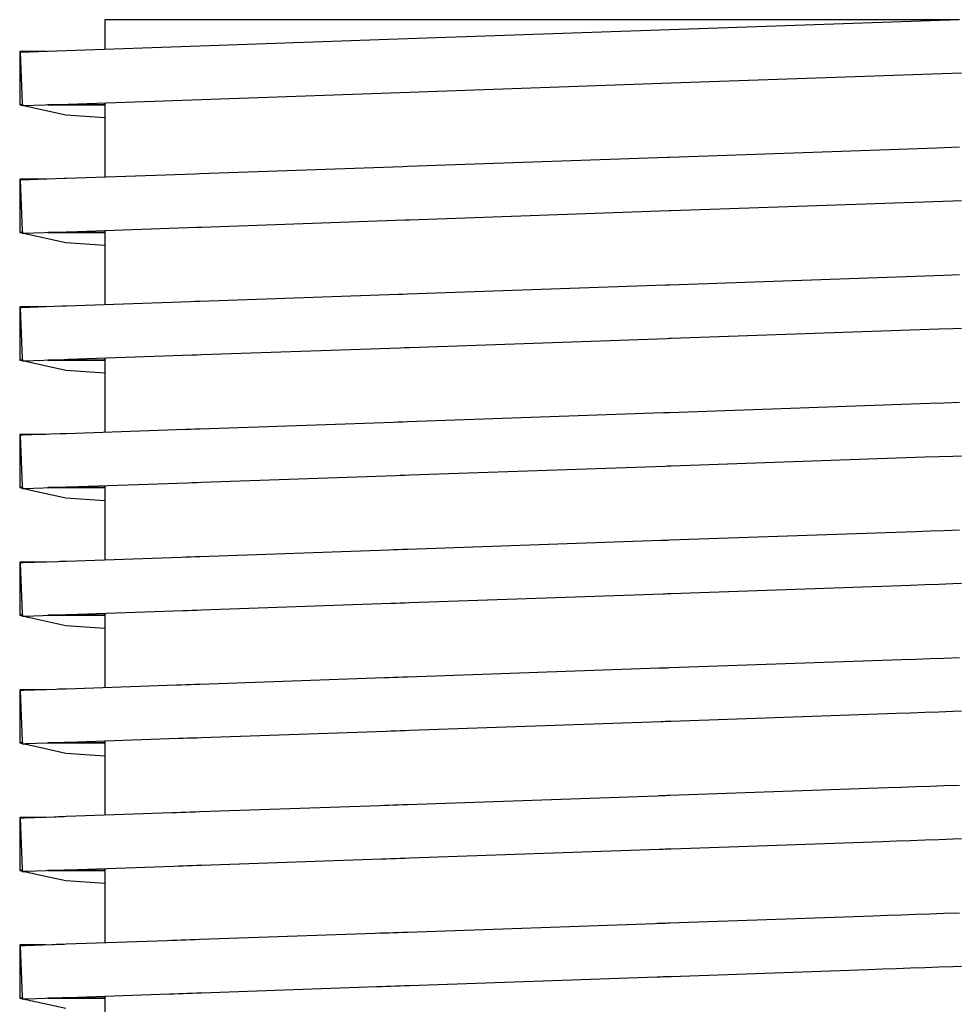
# Model space of a CAD drawing. Header units: millimetres. Extents: x -300186 to 535164, y -28581 to 763383.
# Tile 49 of 256: x -11568 to -11533, y 128344 to 128381. Entities that reach past the tile are written whole.
import ezdxf

# ---------------------------------------------------------------- set-up
doc = ezdxf.new("R2010")
doc.units = ezdxf.units.MM
doc.header["$LTSCALE"] = 10
doc.layers.add('L_Vaillant_Logo___RFER__0', color=7, linetype='Continuous')

msp = doc.modelspace()

# ---------------------------------------------------------------- linework, layer by layer
at = {"layer": 'L_Vaillant_Logo___RFER__0', "color": 0}
for p, q in [((-11565.035, 128380.52, 0), (-11565.035, 128379.402, 0)), ((-11563.468, 128380.52, 0), (-11565.035, 128380.52, 0)), ((-11558.919, 128380.52, 0), (-11563.468, 128380.52, 0)), ((-11551.834, 128380.52, 0), (-11558.919, 128380.52, 0)), ((-11542.907, 128380.52, 0), (-11551.834, 128380.52, 0)), ((-11533.01, 128380.52, 0), (-11543.885, 128380.14, 0)), ((-11533.01, 128380.52, 0), (-11542.907, 128380.52, 0)), ((-11543.885, 128380.14, 0), (-11553.695, 128379.798, 0)), ((-11553.695, 128379.798, 0), (-11561.48, 128379.526, 0)), ((-11568.202, 128379.325, 0), (-11568.222, 128379.325, 0)), ((-11568.222, 128379.325, 0), (-11568.222, 128377.334, 0)), ((-11567.234, 128379.325, 0), (-11568.202, 128379.325, 0)), ((-11566.479, 128379.351, 0), (-11568.201, 128379.291, 0)), ((-11561.48, 128379.526, 0), (-11566.479, 128379.351, 0)), ((-11568.201, 128379.291, 0), (-11568.124, 128377.396, 0)), ((-11543.815, 128378.15, 0), (-11532.941, 128378.53, 0)), ((-11553.625, 128377.807, 0), (-11543.815, 128378.15, 0)), ((-11566.409, 128377.361, 0), (-11561.411, 128377.535, 0)), ((-11561.411, 128377.535, 0), (-11553.625, 128377.807, 0)), ((-11568.222, 128377.334, 0), (-11568.172, 128377.323, 0)), ((-11568.122, 128377.334, 0), (-11568.222, 128377.334, 0)), ((-11568.222, 128377.334, 0), (-11568.122, 128377.334, 0)), ((-11568.172, 128377.323, 0), (-11568.132, 128377.315, 0)), ((-11568.133, 128377.332, 0), (-11568.122, 128377.334, 0)), ((-11568.133, 128377.332, 0), (-11568.131, 128377.301, 0)), ((-11568.131, 128377.301, 0), (-11566.409, 128377.361, 0)), ((-11568.124, 128377.396, 0), (-11568.122, 128377.334, 0)), ((-11568.078, 128377.303, 0), (-11566.499, 128376.955, 0)), ((-11565.035, 128377.334, 0), (-11567.165, 128377.334, 0)), ((-11567.165, 128377.334, 0), (-11565.035, 128377.334, 0)), ((-11565.035, 128377.409, 0), (-11565.035, 128377.334, 0)), ((-11565.035, 128377.334, 0), (-11565.035, 128377.409, 0)), ((-11565.035, 128377.334, 0), (-11565.03, 128377.333, 0)), ((-11565.03, 128377.333, 0), (-11565.035, 128377.334, 0)), ((-11565.035, 128377.332, 0), (-11565.03, 128377.333, 0)), ((-11565.035, 128377.332, 0), (-11565.035, 128376.935, 0)), ((-11565.03, 128377.409, 0), (-11565.03, 128377.333, 0)), ((-11566.499, 128376.955, 0), (-11565.035, 128376.854, 0)), ((-11565.035, 128376.935, 0), (-11565.035, 128374.621, 0)), ((-11533.863, 128375.71, 0), (-11543.885, 128375.36, 0)), ((-11533.01, 128375.74, 0), (-11533.863, 128375.71, 0)), ((-11543.96, 128375.357, 0), (-11553.695, 128375.017, 0)), ((-11543.885, 128375.36, 0), (-11543.96, 128375.357, 0)), ((-11553.868, 128375.011, 0), (-11561.48, 128374.746, 0)), ((-11553.695, 128375.017, 0), (-11553.868, 128375.011, 0)), ((-11568.202, 128374.545, 0), (-11568.222, 128374.545, 0)), ((-11568.222, 128374.545, 0), (-11568.222, 128372.554, 0)), ((-11568.035, 128374.545, 0), (-11568.202, 128374.545, 0)), ((-11566.554, 128374.568, 0), (-11568.174, 128374.512, 0)), ((-11567.234, 128374.545, 0), (-11568.035, 128374.545, 0)), ((-11566.479, 128374.571, 0), (-11566.554, 128374.568, 0)), ((-11561.653, 128374.74, 0), (-11566.479, 128374.571, 0)), ((-11561.48, 128374.746, 0), (-11561.653, 128374.74, 0)), ((-11568.174, 128374.512, 0), (-11568.201, 128374.511, 0)), ((-11568.201, 128374.511, 0), (-11568.124, 128372.615, 0)), ((-11543.815, 128373.369, 0), (-11533.26, 128373.738, 0)), ((-11533.26, 128373.738, 0), (-11532.941, 128373.749, 0)), ((-11553.625, 128373.027, 0), (-11543.89, 128373.367, 0)), ((-11543.89, 128373.367, 0), (-11543.815, 128373.369, 0)), ((-11566.409, 128372.58, 0), (-11561.584, 128372.749, 0)), ((-11561.584, 128372.749, 0), (-11561.411, 128372.755, 0)), ((-11561.411, 128372.755, 0), (-11553.799, 128373.021, 0)), ((-11553.799, 128373.021, 0), (-11553.625, 128373.027, 0)), ((-11568.222, 128372.554, 0), (-11568.172, 128372.543, 0)), ((-11568.122, 128372.554, 0), (-11568.222, 128372.554, 0)), ((-11568.222, 128372.554, 0), (-11568.122, 128372.554, 0)), ((-11568.172, 128372.543, 0), (-11568.132, 128372.534, 0)), ((-11568.133, 128372.552, 0), (-11568.122, 128372.554, 0)), ((-11568.133, 128372.552, 0), (-11568.131, 128372.52, 0)), ((-11568.131, 128372.52, 0), (-11568.094, 128372.522, 0)), ((-11568.124, 128372.615, 0), (-11568.122, 128372.554, 0)), ((-11568.094, 128372.522, 0), (-11566.484, 128372.578, 0)), ((-11568.078, 128372.522, 0), (-11566.499, 128372.174, 0)), ((-11565.035, 128372.554, 0), (-11567.165, 128372.554, 0)), ((-11567.165, 128372.554, 0), (-11565.035, 128372.554, 0)), ((-11566.484, 128372.578, 0), (-11566.409, 128372.58, 0)), ((-11565.035, 128372.628, 0), (-11565.035, 128372.554, 0)), ((-11565.035, 128372.554, 0), (-11565.035, 128372.628, 0)), ((-11565.035, 128372.554, 0), (-11565.03, 128372.553, 0)), ((-11565.03, 128372.553, 0), (-11565.035, 128372.554, 0)), ((-11565.035, 128372.552, 0), (-11565.03, 128372.553, 0)), ((-11565.035, 128372.552, 0), (-11565.035, 128369.841, 0)), ((-11565.03, 128372.629, 0), (-11565.03, 128372.553, 0)), ((-11566.499, 128372.174, 0), (-11565.035, 128372.074, 0)), ((-11533.603, 128370.939, 0), (-11543.885, 128370.58, 0)), ((-11533.01, 128370.959, 0), (-11533.603, 128370.939, 0)), ((-11544.035, 128370.574, 0), (-11553.695, 128370.237, 0)), ((-11543.96, 128370.577, 0), (-11544.035, 128370.574, 0)), ((-11543.885, 128370.58, 0), (-11543.96, 128370.577, 0)), ((-11554.041, 128370.225, 0), (-11561.48, 128369.965, 0)), ((-11553.868, 128370.231, 0), (-11554.041, 128370.225, 0)), ((-11553.695, 128370.237, 0), (-11553.868, 128370.231, 0)), ((-11568.202, 128369.764, 0), (-11568.222, 128369.764, 0)), ((-11568.222, 128369.764, 0), (-11568.222, 128367.773, 0)), ((-11568.035, 128369.764, 0), (-11568.202, 128369.764, 0)), ((-11568.174, 128369.731, 0), (-11568.201, 128369.73, 0)), ((-11568.201, 128369.73, 0), (-11568.124, 128367.835, 0)), ((-11568.148, 128369.732, 0), (-11568.174, 128369.731, 0)), ((-11566.629, 128369.785, 0), (-11568.148, 128369.732, 0)), ((-11567.868, 128369.764, 0), (-11568.035, 128369.764, 0)), ((-11567.234, 128369.764, 0), (-11567.868, 128369.764, 0)), ((-11566.554, 128369.788, 0), (-11566.629, 128369.785, 0)), ((-11566.479, 128369.791, 0), (-11566.554, 128369.788, 0)), ((-11561.827, 128369.953, 0), (-11566.479, 128369.791, 0)), ((-11561.653, 128369.959, 0), (-11561.827, 128369.953, 0)), ((-11561.48, 128369.965, 0), (-11561.653, 128369.959, 0)), ((-11543.815, 128368.589, 0), (-11533.789, 128368.939, 0)), ((-11533.789, 128368.939, 0), (-11533.26, 128368.957, 0)), ((-11533.26, 128368.957, 0), (-11532.941, 128368.969, 0)), ((-11553.625, 128368.246, 0), (-11543.966, 128368.584, 0)), ((-11543.966, 128368.584, 0), (-11543.89, 128368.586, 0)), ((-11543.89, 128368.586, 0), (-11543.815, 128368.589, 0)), ((-11566.409, 128367.8, 0), (-11561.757, 128367.962, 0)), ((-11561.757, 128367.962, 0), (-11561.584, 128367.968, 0)), ((-11561.584, 128367.968, 0), (-11561.411, 128367.974, 0)), ((-11561.411, 128367.974, 0), (-11553.972, 128368.234, 0)), ((-11553.972, 128368.234, 0), (-11553.799, 128368.24, 0)), ((-11553.799, 128368.24, 0), (-11553.625, 128368.246, 0)), ((-11568.222, 128367.773, 0), (-11568.172, 128367.762, 0)), ((-11568.122, 128367.773, 0), (-11568.222, 128367.773, 0)), ((-11568.222, 128367.773, 0), (-11568.122, 128367.773, 0)), ((-11568.172, 128367.762, 0), (-11568.132, 128367.754, 0)), ((-11568.133, 128367.771, 0), (-11568.122, 128367.773, 0)), ((-11568.133, 128367.771, 0), (-11568.131, 128367.74, 0)), ((-11568.131, 128367.74, 0), (-11568.094, 128367.741, 0)), ((-11568.124, 128367.835, 0), (-11568.122, 128367.773, 0)), ((-11568.094, 128367.741, 0), (-11568.067, 128367.742, 0)), ((-11568.078, 128367.742, 0), (-11568.004, 128367.725, 0)), ((-11568.067, 128367.742, 0), (-11566.56, 128367.795, 0)), ((-11568.004, 128367.725, 0), (-11566.499, 128367.394, 0)), ((-11565.035, 128367.773, 0), (-11567.165, 128367.773, 0)), ((-11567.165, 128367.773, 0), (-11565.035, 128367.773, 0)), ((-11566.56, 128367.795, 0), (-11566.484, 128367.797, 0)), ((-11566.484, 128367.797, 0), (-11566.409, 128367.8, 0)), ((-11565.035, 128367.848, 0), (-11565.035, 128367.773, 0)), ((-11565.035, 128367.773, 0), (-11565.035, 128367.848, 0)), ((-11565.035, 128367.773, 0), (-11565.03, 128367.772, 0)), ((-11565.03, 128367.772, 0), (-11565.035, 128367.773, 0)), ((-11565.035, 128367.771, 0), (-11565.03, 128367.772, 0)), ((-11565.035, 128367.771, 0), (-11565.035, 128365.06, 0)), ((-11565.03, 128367.848, 0), (-11565.03, 128367.772, 0)), ((-11566.499, 128367.394, 0), (-11565.035, 128367.293, 0)), ((-11534.132, 128366.14, 0), (-11543.885, 128365.799, 0)), ((-11533.603, 128366.158, 0), (-11534.132, 128366.14, 0)), ((-11533.01, 128366.179, 0), (-11533.603, 128366.158, 0)), ((-11544.11, 128365.791, 0), (-11553.695, 128365.456, 0)), ((-11544.035, 128365.794, 0), (-11544.11, 128365.791, 0)), ((-11543.96, 128365.796, 0), (-11544.035, 128365.794, 0)), ((-11543.885, 128365.799, 0), (-11543.96, 128365.796, 0)), ((-11554.214, 128365.438, 0), (-11561.48, 128365.185, 0)), ((-11554.041, 128365.444, 0), (-11554.214, 128365.438, 0)), ((-11553.868, 128365.45, 0), (-11554.041, 128365.444, 0)), ((-11553.695, 128365.456, 0), (-11553.868, 128365.45, 0)), ((-11568.202, 128364.984, 0), (-11568.222, 128364.984, 0)), ((-11568.222, 128364.984, 0), (-11568.222, 128362.993, 0)), ((-11568.035, 128364.984, 0), (-11568.202, 128364.984, 0)), ((-11568.174, 128364.951, 0), (-11568.201, 128364.95, 0)), ((-11568.201, 128364.95, 0), (-11568.124, 128363.054, 0)), ((-11568.148, 128364.952, 0), (-11568.174, 128364.951, 0)), ((-11568.122, 128364.953, 0), (-11568.148, 128364.952, 0)), ((-11566.704, 128365.002, 0), (-11568.122, 128364.953, 0)), ((-11567.868, 128364.984, 0), (-11568.035, 128364.984, 0)), ((-11567.701, 128364.984, 0), (-11567.868, 128364.984, 0)), ((-11567.234, 128364.984, 0), (-11567.701, 128364.984, 0)), ((-11566.629, 128365.005, 0), (-11566.704, 128365.002, 0)), ((-11566.554, 128365.007, 0), (-11566.629, 128365.005, 0)), ((-11566.479, 128365.01, 0), (-11566.554, 128365.007, 0)), ((-11562, 128365.166, 0), (-11566.479, 128365.01, 0)), ((-11561.827, 128365.172, 0), (-11562, 128365.166, 0)), ((-11561.653, 128365.179, 0), (-11561.827, 128365.172, 0)), ((-11561.48, 128365.185, 0), (-11561.653, 128365.179, 0)), ((-11543.815, 128363.808, 0), (-11534.317, 128364.14, 0)), ((-11534.317, 128364.14, 0), (-11533.789, 128364.158, 0)), ((-11533.789, 128364.158, 0), (-11533.26, 128364.177, 0)), ((-11533.26, 128364.177, 0), (-11532.941, 128364.188, 0)), ((-11553.799, 128363.46, 0), (-11553.625, 128363.466, 0)), ((-11553.625, 128363.466, 0), (-11544.041, 128363.8, 0)), ((-11544.041, 128363.8, 0), (-11543.966, 128363.803, 0)), ((-11543.966, 128363.803, 0), (-11543.89, 128363.806, 0)), ((-11543.89, 128363.806, 0), (-11543.815, 128363.808, 0)), ((-11566.409, 128363.019, 0), (-11561.93, 128363.176, 0)), ((-11561.93, 128363.176, 0), (-11561.757, 128363.182, 0)), ((-11561.757, 128363.182, 0), (-11561.584, 128363.188, 0)), ((-11561.584, 128363.188, 0), (-11561.411, 128363.194, 0)), ((-11561.411, 128363.194, 0), (-11554.145, 128363.448, 0)), ((-11554.145, 128363.448, 0), (-11553.972, 128363.454, 0)), ((-11553.972, 128363.454, 0), (-11553.799, 128363.46, 0)), ((-11568.222, 128362.993, 0), (-11568.172, 128362.982, 0)), ((-11568.122, 128362.993, 0), (-11568.222, 128362.993, 0)), ((-11568.222, 128362.993, 0), (-11568.122, 128362.993, 0)), ((-11568.172, 128362.982, 0), (-11568.132, 128362.973, 0)), ((-11568.133, 128362.991, 0), (-11568.122, 128362.993, 0)), ((-11568.133, 128362.991, 0), (-11568.131, 128362.959, 0)), ((-11568.131, 128362.959, 0), (-11568.094, 128362.961, 0)), ((-11568.124, 128363.054, 0), (-11568.122, 128362.993, 0)), ((-11568.094, 128362.961, 0), (-11568.067, 128362.961, 0)), ((-11568.078, 128362.961, 0), (-11568.004, 128362.945, 0)), ((-11568.067, 128362.961, 0), (-11568.041, 128362.962, 0)), ((-11568.041, 128362.962, 0), (-11566.635, 128363.012, 0)), ((-11568.004, 128362.945, 0), (-11567.92, 128362.926, 0)), ((-11567.92, 128362.926, 0), (-11566.499, 128362.613, 0)), ((-11565.035, 128362.993, 0), (-11567.165, 128362.993, 0)), ((-11567.165, 128362.993, 0), (-11565.035, 128362.993, 0)), ((-11566.635, 128363.012, 0), (-11566.56, 128363.014, 0)), ((-11566.56, 128363.014, 0), (-11566.484, 128363.017, 0)), ((-11566.484, 128363.017, 0), (-11566.409, 128363.019, 0)), ((-11565.035, 128363.067, 0), (-11565.035, 128362.993, 0)), ((-11565.035, 128362.993, 0), (-11565.035, 128363.067, 0)), ((-11565.035, 128362.993, 0), (-11565.03, 128362.992, 0)), ((-11565.03, 128362.992, 0), (-11565.035, 128362.993, 0)), ((-11565.035, 128362.991, 0), (-11565.03, 128362.992, 0)), ((-11565.035, 128362.991, 0), (-11565.035, 128360.28, 0)), ((-11565.03, 128363.068, 0), (-11565.03, 128362.992, 0)), ((-11566.499, 128362.613, 0), (-11565.035, 128362.513, 0)), ((-11534.661, 128361.341, 0), (-11543.885, 128361.019, 0)), ((-11534.132, 128361.359, 0), (-11534.661, 128361.341, 0)), ((-11533.603, 128361.378, 0), (-11534.132, 128361.359, 0)), ((-11533.01, 128361.398, 0), (-11533.603, 128361.378, 0)), ((-11544.186, 128361.008, 0), (-11553.695, 128360.676, 0)), ((-11544.11, 128361.011, 0), (-11544.186, 128361.008, 0)), ((-11544.035, 128361.013, 0), (-11544.11, 128361.011, 0)), ((-11543.96, 128361.016, 0), (-11544.035, 128361.013, 0)), ((-11543.885, 128361.019, 0), (-11543.96, 128361.016, 0)), ((-11554.388, 128360.652, 0), (-11561.48, 128360.404, 0)), ((-11554.214, 128360.658, 0), (-11554.388, 128360.652, 0)), ((-11554.041, 128360.664, 0), (-11554.214, 128360.658, 0)), ((-11553.868, 128360.67, 0), (-11554.041, 128360.664, 0)), ((-11553.695, 128360.676, 0), (-11553.868, 128360.67, 0)), ((-11568.202, 128360.203, 0), (-11568.222, 128360.203, 0)), ((-11568.222, 128360.203, 0), (-11568.222, 128358.213, 0)), ((-11568.035, 128360.203, 0), (-11568.202, 128360.203, 0)), ((-11568.174, 128360.17, 0), (-11568.201, 128360.169, 0)), ((-11568.201, 128360.169, 0), (-11568.124, 128358.274, 0)), ((-11568.148, 128360.171, 0), (-11568.174, 128360.17, 0)), ((-11568.122, 128360.172, 0), (-11568.148, 128360.171, 0)), ((-11568.095, 128360.173, 0), (-11568.122, 128360.172, 0)), ((-11566.779, 128360.219, 0), (-11568.095, 128360.173, 0)), ((-11567.868, 128360.203, 0), (-11568.035, 128360.203, 0)), ((-11567.701, 128360.203, 0), (-11567.868, 128360.203, 0)), ((-11567.534, 128360.203, 0), (-11567.701, 128360.203, 0)), ((-11567.234, 128360.203, 0), (-11567.534, 128360.203, 0)), ((-11566.704, 128360.222, 0), (-11566.779, 128360.219, 0)), ((-11566.629, 128360.224, 0), (-11566.704, 128360.222, 0)), ((-11566.554, 128360.227, 0), (-11566.629, 128360.224, 0)), ((-11566.479, 128360.23, 0), (-11566.554, 128360.227, 0)), ((-11562.173, 128360.38, 0), (-11566.479, 128360.23, 0)), ((-11562, 128360.386, 0), (-11562.173, 128360.38, 0)), ((-11561.827, 128360.392, 0), (-11562, 128360.386, 0)), ((-11561.653, 128360.398, 0), (-11561.827, 128360.392, 0)), ((-11561.48, 128360.404, 0), (-11561.653, 128360.398, 0)), ((-11533.26, 128359.396, 0), (-11532.941, 128359.408, 0)), ((-11543.815, 128359.028, 0), (-11534.846, 128359.341, 0)), ((-11534.846, 128359.341, 0), (-11534.317, 128359.36, 0)), ((-11534.317, 128359.36, 0), (-11533.789, 128359.378, 0)), ((-11533.789, 128359.378, 0), (-11533.26, 128359.396, 0)), ((-11554.318, 128358.661, 0), (-11554.145, 128358.667, 0)), ((-11554.145, 128358.667, 0), (-11553.972, 128358.673, 0)), ((-11553.972, 128358.673, 0), (-11553.799, 128358.679, 0)), ((-11553.799, 128358.679, 0), (-11553.625, 128358.685, 0)), ((-11553.625, 128358.685, 0), (-11544.116, 128359.017, 0)), ((-11544.116, 128359.017, 0), (-11544.041, 128359.02, 0)), ((-11544.041, 128359.02, 0), (-11543.966, 128359.023, 0)), ((-11543.966, 128359.023, 0), (-11543.89, 128359.025, 0)), ((-11543.89, 128359.025, 0), (-11543.815, 128359.028, 0)), ((-11566.409, 128358.239, 0), (-11562.103, 128358.389, 0)), ((-11562.103, 128358.389, 0), (-11561.93, 128358.395, 0)), ((-11561.93, 128358.395, 0), (-11561.757, 128358.401, 0)), ((-11561.757, 128358.401, 0), (-11561.584, 128358.407, 0)), ((-11561.584, 128358.407, 0), (-11561.411, 128358.413, 0)), ((-11561.411, 128358.413, 0), (-11554.318, 128358.661, 0)), ((-11568.222, 128358.213, 0), (-11568.172, 128358.201, 0)), ((-11568.122, 128358.213, 0), (-11568.222, 128358.213, 0)), ((-11568.222, 128358.213, 0), (-11568.122, 128358.213, 0)), ((-11568.172, 128358.201, 0), (-11568.132, 128358.193, 0)), ((-11568.133, 128358.21, 0), (-11568.122, 128358.213, 0)), ((-11568.133, 128358.21, 0), (-11568.131, 128358.179, 0)), ((-11568.131, 128358.179, 0), (-11568.094, 128358.18, 0)), ((-11568.124, 128358.274, 0), (-11568.122, 128358.213, 0)), ((-11568.094, 128358.18, 0), (-11568.067, 128358.181, 0)), ((-11568.078, 128358.181, 0), (-11568.004, 128358.164, 0)), ((-11568.067, 128358.181, 0), (-11568.041, 128358.182, 0)), ((-11568.041, 128358.182, 0), (-11568.015, 128358.183, 0)), ((-11568.015, 128358.183, 0), (-11566.71, 128358.228, 0)), ((-11568.004, 128358.164, 0), (-11567.92, 128358.146, 0)), ((-11567.92, 128358.146, 0), (-11567.837, 128358.128, 0)), ((-11567.837, 128358.128, 0), (-11566.499, 128357.833, 0)), ((-11565.035, 128358.213, 0), (-11567.165, 128358.213, 0)), ((-11567.165, 128358.213, 0), (-11565.035, 128358.213, 0)), ((-11566.71, 128358.228, 0), (-11566.635, 128358.231, 0)), ((-11566.635, 128358.231, 0), (-11566.56, 128358.234, 0)), ((-11566.56, 128358.234, 0), (-11566.484, 128358.236, 0)), ((-11566.484, 128358.236, 0), (-11566.409, 128358.239, 0)), ((-11565.035, 128358.287, 0), (-11565.035, 128358.213, 0)), ((-11565.035, 128358.213, 0), (-11565.035, 128358.287, 0)), ((-11565.035, 128358.213, 0), (-11565.03, 128358.211, 0)), ((-11565.03, 128358.211, 0), (-11565.035, 128358.213, 0)), ((-11565.035, 128358.21, 0), (-11565.03, 128358.211, 0)), ((-11565.035, 128358.21, 0), (-11565.035, 128355.499, 0)), ((-11565.03, 128358.287, 0), (-11565.03, 128358.211, 0)), ((-11566.499, 128357.833, 0), (-11565.035, 128357.733, 0)), ((-11535.189, 128356.542, 0), (-11543.885, 128356.238, 0)), ((-11534.661, 128356.56, 0), (-11535.189, 128356.542, 0)), ((-11534.132, 128356.579, 0), (-11534.661, 128356.56, 0)), ((-11533.603, 128356.597, 0), (-11534.132, 128356.579, 0)), ((-11533.01, 128356.618, 0), (-11533.603, 128356.597, 0)), ((-11544.261, 128356.225, 0), (-11553.695, 128355.895, 0)), ((-11544.186, 128356.228, 0), (-11544.261, 128356.225, 0)), ((-11544.11, 128356.23, 0), (-11544.186, 128356.228, 0)), ((-11544.035, 128356.233, 0), (-11544.11, 128356.23, 0)), ((-11543.96, 128356.235, 0), (-11544.035, 128356.233, 0)), ((-11543.885, 128356.238, 0), (-11543.96, 128356.235, 0)), ((-11554.561, 128355.865, 0), (-11561.48, 128355.624, 0)), ((-11554.388, 128355.871, 0), (-11554.561, 128355.865, 0)), ((-11554.214, 128355.877, 0), (-11554.388, 128355.871, 0)), ((-11554.041, 128355.883, 0), (-11554.214, 128355.877, 0)), ((-11553.868, 128355.889, 0), (-11554.041, 128355.883, 0)), ((-11553.695, 128355.895, 0), (-11553.868, 128355.889, 0)), ((-11568.202, 128355.423, 0), (-11568.222, 128355.423, 0)), ((-11568.222, 128355.423, 0), (-11568.222, 128353.432, 0)), ((-11568.035, 128355.423, 0), (-11568.202, 128355.423, 0)), ((-11568.174, 128355.39, 0), (-11568.201, 128355.389, 0)), ((-11568.201, 128355.389, 0), (-11568.124, 128353.493, 0)), ((-11568.148, 128355.391, 0), (-11568.174, 128355.39, 0)), ((-11568.122, 128355.392, 0), (-11568.148, 128355.391, 0)), ((-11568.095, 128355.393, 0), (-11568.122, 128355.392, 0)), ((-11568.069, 128355.394, 0), (-11568.095, 128355.393, 0)), ((-11566.855, 128355.436, 0), (-11568.069, 128355.394, 0)), ((-11567.868, 128355.423, 0), (-11568.035, 128355.423, 0)), ((-11567.701, 128355.423, 0), (-11567.868, 128355.423, 0)), ((-11567.534, 128355.423, 0), (-11567.701, 128355.423, 0)), ((-11567.368, 128355.423, 0), (-11567.534, 128355.423, 0)), ((-11567.234, 128355.423, 0), (-11567.368, 128355.423, 0)), ((-11566.779, 128355.439, 0), (-11566.855, 128355.436, 0)), ((-11566.704, 128355.441, 0), (-11566.779, 128355.439, 0)), ((-11566.629, 128355.444, 0), (-11566.704, 128355.441, 0)), ((-11566.554, 128355.446, 0), (-11566.629, 128355.444, 0)), ((-11566.479, 128355.449, 0), (-11566.554, 128355.446, 0)), ((-11562.346, 128355.593, 0), (-11566.479, 128355.449, 0)), ((-11562.173, 128355.599, 0), (-11562.346, 128355.593, 0)), ((-11562, 128355.605, 0), (-11562.173, 128355.599, 0)), ((-11561.827, 128355.612, 0), (-11562, 128355.605, 0)), ((-11561.653, 128355.618, 0), (-11561.827, 128355.612, 0)), ((-11561.48, 128355.624, 0), (-11561.653, 128355.618, 0)), ((-11533.789, 128354.598, 0), (-11533.26, 128354.616, 0)), ((-11533.26, 128354.616, 0), (-11532.941, 128354.627, 0)), ((-11544.041, 128354.24, 0), (-11543.966, 128354.242, 0)), ((-11543.966, 128354.242, 0), (-11543.89, 128354.245, 0)), ((-11543.89, 128354.245, 0), (-11543.815, 128354.247, 0)), ((-11543.815, 128354.247, 0), (-11535.375, 128354.542, 0)), ((-11535.375, 128354.542, 0), (-11534.846, 128354.561, 0)), ((-11534.846, 128354.561, 0), (-11534.317, 128354.579, 0)), ((-11534.317, 128354.579, 0), (-11533.789, 128354.598, 0)), ((-11561.411, 128353.633, 0), (-11554.491, 128353.875, 0)), ((-11554.491, 128353.875, 0), (-11554.318, 128353.881, 0)), ((-11554.318, 128353.881, 0), (-11554.145, 128353.887, 0)), ((-11554.145, 128353.887, 0), (-11553.972, 128353.893, 0)), ((-11553.972, 128353.893, 0), (-11553.799, 128353.899, 0)), ((-11553.799, 128353.899, 0), (-11553.625, 128353.905, 0)), ((-11553.625, 128353.905, 0), (-11544.191, 128354.234, 0)), ((-11544.191, 128354.234, 0), (-11544.116, 128354.237, 0)), ((-11544.116, 128354.237, 0), (-11544.041, 128354.24, 0)), ((-11566.409, 128353.458, 0), (-11562.277, 128353.603, 0)), ((-11565.035, 128353.506, 0), (-11565.035, 128353.432, 0)), ((-11565.035, 128353.432, 0), (-11565.035, 128353.506, 0)), ((-11565.03, 128353.507, 0), (-11565.03, 128353.431, 0)), ((-11562.277, 128353.603, 0), (-11562.103, 128353.609, 0)), ((-11562.103, 128353.609, 0), (-11561.93, 128353.615, 0)), ((-11561.93, 128353.615, 0), (-11561.757, 128353.621, 0)), ((-11561.757, 128353.621, 0), (-11561.584, 128353.627, 0)), ((-11561.584, 128353.627, 0), (-11561.411, 128353.633, 0)), ((-11568.222, 128353.432, 0), (-11568.172, 128353.421, 0)), ((-11568.122, 128353.432, 0), (-11568.222, 128353.432, 0)), ((-11568.222, 128353.432, 0), (-11568.122, 128353.432, 0)), ((-11568.172, 128353.421, 0), (-11568.132, 128353.412, 0)), ((-11568.133, 128353.43, 0), (-11568.122, 128353.432, 0)), ((-11568.133, 128353.43, 0), (-11568.131, 128353.398, 0)), ((-11568.131, 128353.398, 0), (-11568.094, 128353.4, 0)), ((-11568.124, 128353.493, 0), (-11568.122, 128353.432, 0)), ((-11568.094, 128353.4, 0), (-11568.067, 128353.401, 0)), ((-11568.078, 128353.4, 0), (-11568.004, 128353.384, 0)), ((-11568.067, 128353.401, 0), (-11568.041, 128353.401, 0)), ((-11568.041, 128353.401, 0), (-11568.015, 128353.402, 0)), ((-11568.015, 128353.402, 0), (-11567.988, 128353.403, 0)), ((-11568.004, 128353.384, 0), (-11567.92, 128353.365, 0)), ((-11567.988, 128353.403, 0), (-11566.785, 128353.445, 0)), ((-11567.92, 128353.365, 0), (-11567.837, 128353.347, 0)), ((-11567.837, 128353.347, 0), (-11567.753, 128353.329, 0)), ((-11567.753, 128353.329, 0), (-11566.499, 128353.052, 0)), ((-11565.035, 128353.432, 0), (-11567.165, 128353.432, 0)), ((-11567.165, 128353.432, 0), (-11565.035, 128353.432, 0)), ((-11566.785, 128353.445, 0), (-11566.71, 128353.448, 0)), ((-11566.71, 128353.448, 0), (-11566.635, 128353.451, 0)), ((-11566.635, 128353.451, 0), (-11566.56, 128353.453, 0)), ((-11566.56, 128353.453, 0), (-11566.484, 128353.456, 0)), ((-11566.484, 128353.456, 0), (-11566.409, 128353.458, 0)), ((-11565.035, 128353.432, 0), (-11565.03, 128353.431, 0)), ((-11565.03, 128353.431, 0), (-11565.035, 128353.432, 0)), ((-11565.035, 128353.43, 0), (-11565.03, 128353.431, 0)), ((-11565.035, 128353.43, 0), (-11565.035, 128350.719, 0)), ((-11566.499, 128353.052, 0), (-11565.035, 128352.952, 0)), ((-11535.718, 128351.743, 0), (-11543.885, 128351.458, 0)), ((-11535.189, 128351.761, 0), (-11535.718, 128351.743, 0)), ((-11534.661, 128351.78, 0), (-11535.189, 128351.761, 0)), ((-11534.132, 128351.798, 0), (-11534.661, 128351.78, 0)), ((-11533.603, 128351.817, 0), (-11534.132, 128351.798, 0)), ((-11533.01, 128351.837, 0), (-11533.603, 128351.817, 0)), ((-11544.336, 128351.442, 0), (-11553.695, 128351.115, 0)), ((-11544.261, 128351.444, 0), (-11544.336, 128351.442, 0)), ((-11544.186, 128351.447, 0), (-11544.261, 128351.444, 0)), ((-11544.11, 128351.45, 0), (-11544.186, 128351.447, 0)), ((-11544.035, 128351.452, 0), (-11544.11, 128351.45, 0)), ((-11543.96, 128351.455, 0), (-11544.035, 128351.452, 0)), ((-11543.885, 128351.458, 0), (-11543.96, 128351.455, 0)), ((-11554.734, 128351.079, 0), (-11561.48, 128350.843, 0)), ((-11554.561, 128351.085, 0), (-11554.734, 128351.079, 0)), ((-11554.388, 128351.091, 0), (-11554.561, 128351.085, 0)), ((-11554.214, 128351.097, 0), (-11554.388, 128351.091, 0)), ((-11554.041, 128351.103, 0), (-11554.214, 128351.097, 0)), ((-11553.868, 128351.109, 0), (-11554.041, 128351.103, 0)), ((-11553.695, 128351.115, 0), (-11553.868, 128351.109, 0)), ((-11568.202, 128350.642, 0), (-11568.222, 128350.642, 0)), ((-11568.222, 128350.642, 0), (-11568.222, 128348.652, 0)), ((-11568.035, 128350.642, 0), (-11568.202, 128350.642, 0)), ((-11568.174, 128350.609, 0), (-11568.201, 128350.608, 0)), ((-11568.201, 128350.608, 0), (-11568.124, 128348.713, 0)), ((-11568.148, 128350.61, 0), (-11568.174, 128350.609, 0)), ((-11568.122, 128350.611, 0), (-11568.148, 128350.61, 0)), ((-11568.095, 128350.612, 0), (-11568.122, 128350.611, 0)), ((-11568.069, 128350.613, 0), (-11568.095, 128350.612, 0)), ((-11568.042, 128350.614, 0), (-11568.069, 128350.613, 0)), ((-11566.93, 128350.653, 0), (-11568.042, 128350.614, 0)), ((-11567.868, 128350.642, 0), (-11568.035, 128350.642, 0)), ((-11567.701, 128350.642, 0), (-11567.868, 128350.642, 0)), ((-11567.534, 128350.642, 0), (-11567.701, 128350.642, 0)), ((-11567.368, 128350.642, 0), (-11567.534, 128350.642, 0)), ((-11567.234, 128350.642, 0), (-11567.368, 128350.642, 0)), ((-11566.855, 128350.655, 0), (-11566.93, 128350.653, 0)), ((-11566.779, 128350.658, 0), (-11566.855, 128350.655, 0)), ((-11566.704, 128350.661, 0), (-11566.779, 128350.658, 0)), ((-11566.629, 128350.663, 0), (-11566.704, 128350.661, 0)), ((-11566.554, 128350.666, 0), (-11566.629, 128350.663, 0)), ((-11566.479, 128350.669, 0), (-11566.554, 128350.666, 0)), ((-11562.519, 128350.807, 0), (-11566.479, 128350.669, 0)), ((-11562.346, 128350.813, 0), (-11562.519, 128350.807, 0)), ((-11562.173, 128350.819, 0), (-11562.346, 128350.813, 0)), ((-11562, 128350.825, 0), (-11562.173, 128350.819, 0)), ((-11561.827, 128350.831, 0), (-11562, 128350.825, 0)), ((-11561.653, 128350.837, 0), (-11561.827, 128350.831, 0)), ((-11561.48, 128350.843, 0), (-11561.653, 128350.837, 0)), ((-11534.317, 128349.799, 0), (-11533.789, 128349.817, 0)), ((-11533.789, 128349.817, 0), (-11533.26, 128349.836, 0)), ((-11533.26, 128349.836, 0), (-11532.941, 128349.847, 0)), ((-11553.625, 128349.124, 0), (-11544.266, 128349.451, 0)), ((-11544.266, 128349.451, 0), (-11544.191, 128349.454, 0)), ((-11544.191, 128349.454, 0), (-11544.116, 128349.456, 0)), ((-11544.116, 128349.456, 0), (-11544.041, 128349.459, 0)), ((-11544.041, 128349.459, 0), (-11543.966, 128349.462, 0)), ((-11543.966, 128349.462, 0), (-11543.89, 128349.464, 0)), ((-11543.89, 128349.464, 0), (-11543.815, 128349.467, 0)), ((-11543.815, 128349.467, 0), (-11535.903, 128349.743, 0)), ((-11535.903, 128349.743, 0), (-11535.375, 128349.762, 0)), ((-11535.375, 128349.762, 0), (-11534.846, 128349.78, 0)), ((-11534.846, 128349.78, 0), (-11534.317, 128349.799, 0)), ((-11561.411, 128348.852, 0), (-11554.665, 128349.088, 0)), ((-11554.665, 128349.088, 0), (-11554.491, 128349.094, 0)), ((-11554.491, 128349.094, 0), (-11554.318, 128349.1, 0)), ((-11554.318, 128349.1, 0), (-11554.145, 128349.106, 0)), ((-11554.145, 128349.106, 0), (-11553.972, 128349.112, 0)), ((-11553.972, 128349.112, 0), (-11553.799, 128349.118, 0)), ((-11553.799, 128349.118, 0), (-11553.625, 128349.124, 0)), ((-11568.124, 128348.713, 0), (-11568.122, 128348.652, 0)), ((-11566.409, 128348.678, 0), (-11562.45, 128348.816, 0)), ((-11565.035, 128348.726, 0), (-11565.035, 128348.652, 0)), ((-11565.035, 128348.652, 0), (-11565.035, 128348.726, 0)), ((-11565.03, 128348.726, 0), (-11565.03, 128348.65, 0)), ((-11562.45, 128348.816, 0), (-11562.277, 128348.822, 0)), ((-11562.277, 128348.822, 0), (-11562.103, 128348.828, 0)), ((-11562.103, 128348.828, 0), (-11561.93, 128348.834, 0)), ((-11561.93, 128348.834, 0), (-11561.757, 128348.84, 0)), ((-11561.757, 128348.84, 0), (-11561.584, 128348.846, 0)), ((-11561.584, 128348.846, 0), (-11561.411, 128348.852, 0)), ((-11568.222, 128348.652, 0), (-11568.172, 128348.64, 0)), ((-11568.122, 128348.652, 0), (-11568.222, 128348.652, 0)), ((-11568.222, 128348.652, 0), (-11568.122, 128348.652, 0)), ((-11568.172, 128348.64, 0), (-11568.132, 128348.632, 0)), ((-11568.133, 128348.649, 0), (-11568.122, 128348.652, 0)), ((-11568.133, 128348.649, 0), (-11568.131, 128348.618, 0)), ((-11568.131, 128348.618, 0), (-11568.094, 128348.619, 0)), ((-11568.094, 128348.619, 0), (-11568.067, 128348.62, 0)), ((-11568.078, 128348.62, 0), (-11568.004, 128348.603, 0)), ((-11568.067, 128348.62, 0), (-11568.041, 128348.621, 0)), ((-11568.041, 128348.621, 0), (-11568.015, 128348.622, 0)), ((-11568.015, 128348.622, 0), (-11567.988, 128348.623, 0)), ((-11568.004, 128348.603, 0), (-11567.92, 128348.585, 0)), ((-11567.988, 128348.623, 0), (-11567.962, 128348.624, 0)), ((-11567.962, 128348.624, 0), (-11566.86, 128348.662, 0)), ((-11567.92, 128348.585, 0), (-11567.837, 128348.567, 0)), ((-11567.837, 128348.567, 0), (-11567.753, 128348.548, 0)), ((-11567.753, 128348.548, 0), (-11567.669, 128348.53, 0)), ((-11567.669, 128348.53, 0), (-11566.499, 128348.272, 0)), ((-11567.12, 128348.652, 0), (-11567.165, 128348.652, 0)), ((-11567.165, 128348.652, 0), (-11567.12, 128348.652, 0)), ((-11565.035, 128348.652, 0), (-11567.12, 128348.652, 0)), ((-11567.12, 128348.652, 0), (-11565.035, 128348.652, 0)), ((-11566.86, 128348.662, 0), (-11566.785, 128348.665, 0)), ((-11566.785, 128348.665, 0), (-11566.71, 128348.667, 0)), ((-11566.71, 128348.667, 0), (-11566.635, 128348.67, 0)), ((-11566.635, 128348.67, 0), (-11566.56, 128348.673, 0)), ((-11566.56, 128348.673, 0), (-11566.484, 128348.675, 0)), ((-11566.484, 128348.675, 0), (-11566.409, 128348.678, 0)), ((-11565.035, 128348.652, 0), (-11565.03, 128348.65, 0)), ((-11565.03, 128348.65, 0), (-11565.035, 128348.652, 0)), ((-11565.035, 128348.649, 0), (-11565.03, 128348.65, 0)), ((-11565.035, 128348.649, 0), (-11565.035, 128345.938, 0)), ((-11566.499, 128348.272, 0), (-11565.035, 128348.172, 0)), ((-11536.247, 128346.944, 0), (-11543.885, 128346.677, 0)), ((-11535.718, 128346.962, 0), (-11536.247, 128346.944, 0)), ((-11535.189, 128346.981, 0), (-11535.718, 128346.962, 0)), ((-11534.661, 128346.999, 0), (-11535.189, 128346.981, 0)), ((-11534.132, 128347.018, 0), (-11534.661, 128346.999, 0)), ((-11533.603, 128347.036, 0), (-11534.132, 128347.018, 0)), ((-11533.01, 128347.057, 0), (-11533.603, 128347.036, 0)), ((-11544.411, 128346.659, 0), (-11553.695, 128346.335, 0)), ((-11544.336, 128346.661, 0), (-11544.411, 128346.659, 0)), ((-11544.261, 128346.664, 0), (-11544.336, 128346.661, 0)), ((-11544.186, 128346.667, 0), (-11544.261, 128346.664, 0)), ((-11544.11, 128346.669, 0), (-11544.186, 128346.667, 0)), ((-11544.035, 128346.672, 0), (-11544.11, 128346.669, 0)), ((-11543.96, 128346.674, 0), (-11544.035, 128346.672, 0)), ((-11543.885, 128346.677, 0), (-11543.96, 128346.674, 0)), ((-11554.907, 128346.292, 0), (-11561.48, 128346.063, 0)), ((-11554.734, 128346.298, 0), (-11554.907, 128346.292, 0)), ((-11554.561, 128346.304, 0), (-11554.734, 128346.298, 0)), ((-11554.388, 128346.31, 0), (-11554.561, 128346.304, 0)), ((-11554.214, 128346.316, 0), (-11554.388, 128346.31, 0)), ((-11554.041, 128346.322, 0), (-11554.214, 128346.316, 0)), ((-11553.868, 128346.328, 0), (-11554.041, 128346.322, 0)), ((-11553.695, 128346.335, 0), (-11553.868, 128346.328, 0)), ((-11568.202, 128345.862, 0), (-11568.222, 128345.862, 0)), ((-11568.222, 128345.862, 0), (-11568.222, 128343.871, 0)), ((-11568.035, 128345.862, 0), (-11568.202, 128345.862, 0)), ((-11568.174, 128345.829, 0), (-11568.201, 128345.828, 0)), ((-11568.201, 128345.828, 0), (-11568.124, 128343.932, 0)), ((-11568.148, 128345.83, 0), (-11568.174, 128345.829, 0)), ((-11568.122, 128345.831, 0), (-11568.148, 128345.83, 0)), ((-11568.095, 128345.832, 0), (-11568.122, 128345.831, 0)), ((-11568.069, 128345.833, 0), (-11568.095, 128345.832, 0)), ((-11568.042, 128345.833, 0), (-11568.069, 128345.833, 0)), ((-11568.016, 128345.834, 0), (-11568.042, 128345.833, 0)), ((-11567.868, 128345.862, 0), (-11568.035, 128345.862, 0)), ((-11567.005, 128345.87, 0), (-11568.016, 128345.834, 0)), ((-11567.701, 128345.862, 0), (-11567.868, 128345.862, 0)), ((-11567.534, 128345.862, 0), (-11567.701, 128345.862, 0)), ((-11567.368, 128345.862, 0), (-11567.534, 128345.862, 0)), ((-11567.234, 128345.862, 0), (-11567.368, 128345.862, 0)), ((-11566.93, 128345.872, 0), (-11567.005, 128345.87, 0)), ((-11566.855, 128345.875, 0), (-11566.93, 128345.872, 0)), ((-11566.779, 128345.878, 0), (-11566.855, 128345.875, 0)), ((-11566.704, 128345.88, 0), (-11566.779, 128345.878, 0)), ((-11566.629, 128345.883, 0), (-11566.704, 128345.88, 0)), ((-11566.554, 128345.885, 0), (-11566.629, 128345.883, 0)), ((-11566.479, 128345.888, 0), (-11566.554, 128345.885, 0)), ((-11562.693, 128346.02, 0), (-11566.479, 128345.888, 0)), ((-11562.519, 128346.026, 0), (-11562.693, 128346.02, 0)), ((-11562.346, 128346.032, 0), (-11562.519, 128346.026, 0)), ((-11562.173, 128346.038, 0), (-11562.346, 128346.032, 0)), ((-11562, 128346.045, 0), (-11562.173, 128346.038, 0)), ((-11561.827, 128346.051, 0), (-11562, 128346.045, 0)), ((-11561.653, 128346.057, 0), (-11561.827, 128346.051, 0)), ((-11561.48, 128346.063, 0), (-11561.653, 128346.057, 0)), ((-11534.317, 128345.018, 0), (-11533.789, 128345.037, 0)), ((-11533.789, 128345.037, 0), (-11533.26, 128345.055, 0)), ((-11533.26, 128345.055, 0), (-11532.941, 128345.066, 0)), ((-11553.625, 128344.344, 0), (-11544.342, 128344.668, 0)), ((-11544.342, 128344.668, 0), (-11544.266, 128344.671, 0)), ((-11544.266, 128344.671, 0), (-11544.191, 128344.673, 0)), ((-11544.191, 128344.673, 0), (-11544.116, 128344.676, 0)), ((-11544.116, 128344.676, 0), (-11544.041, 128344.679, 0)), ((-11544.041, 128344.679, 0), (-11543.966, 128344.681, 0)), ((-11543.966, 128344.681, 0), (-11543.89, 128344.684, 0)), ((-11543.89, 128344.684, 0), (-11543.815, 128344.686, 0)), ((-11543.815, 128344.686, 0), (-11536.432, 128344.944, 0)), ((-11536.432, 128344.944, 0), (-11535.903, 128344.963, 0)), ((-11535.903, 128344.963, 0), (-11535.375, 128344.981, 0)), ((-11535.375, 128344.981, 0), (-11534.846, 128345, 0)), ((-11534.846, 128345, 0), (-11534.317, 128345.018, 0)), ((-11561.411, 128344.072, 0), (-11554.838, 128344.302, 0)), ((-11554.838, 128344.302, 0), (-11554.665, 128344.308, 0)), ((-11554.665, 128344.308, 0), (-11554.491, 128344.314, 0)), ((-11554.491, 128344.314, 0), (-11554.318, 128344.32, 0)), ((-11554.318, 128344.32, 0), (-11554.145, 128344.326, 0)), ((-11554.145, 128344.326, 0), (-11553.972, 128344.332, 0)), ((-11553.972, 128344.332, 0), (-11553.799, 128344.338, 0)), ((-11553.799, 128344.338, 0), (-11553.625, 128344.344, 0)), ((-11568.124, 128343.932, 0), (-11568.122, 128343.871, 0)), ((-11566.409, 128343.897, 0), (-11562.623, 128344.03, 0)), ((-11565.035, 128343.945, 0), (-11565.035, 128343.871, 0)), ((-11565.035, 128343.871, 0), (-11565.035, 128343.945, 0)), ((-11565.03, 128343.946, 0), (-11565.03, 128343.87, 0)), ((-11562.623, 128344.03, 0), (-11562.45, 128344.036, 0)), ((-11562.45, 128344.036, 0), (-11562.277, 128344.042, 0)), ((-11562.277, 128344.042, 0), (-11562.103, 128344.048, 0)), ((-11562.103, 128344.048, 0), (-11561.93, 128344.054, 0)), ((-11561.93, 128344.054, 0), (-11561.757, 128344.06, 0)), ((-11561.757, 128344.06, 0), (-11561.584, 128344.066, 0)), ((-11561.584, 128344.066, 0), (-11561.411, 128344.072, 0)), ((-11568.222, 128343.871, 0), (-11568.172, 128343.86, 0)), ((-11568.122, 128343.871, 0), (-11568.222, 128343.871, 0)), ((-11568.222, 128343.871, 0), (-11568.122, 128343.871, 0)), ((-11568.172, 128343.86, 0), (-11568.132, 128343.851, 0)), ((-11568.133, 128343.869, 0), (-11568.122, 128343.871, 0)), ((-11568.133, 128343.869, 0), (-11568.131, 128343.837, 0)), ((-11568.131, 128343.837, 0), (-11568.094, 128343.839, 0)), ((-11568.094, 128343.839, 0), (-11568.067, 128343.84, 0)), ((-11568.078, 128343.839, 0), (-11568.004, 128343.823, 0)), ((-11568.067, 128343.84, 0), (-11568.041, 128343.84, 0)), ((-11568.041, 128343.84, 0), (-11568.015, 128343.841, 0)), ((-11568.015, 128343.841, 0), (-11567.988, 128343.842, 0)), ((-11568.004, 128343.823, 0), (-11567.92, 128343.805, 0)), ((-11567.988, 128343.842, 0), (-11567.962, 128343.843, 0)), ((-11567.962, 128343.843, 0), (-11567.935, 128343.844, 0)), ((-11567.935, 128343.844, 0), (-11566.936, 128343.879, 0)), ((-11567.92, 128343.805, 0), (-11567.837, 128343.786, 0)), ((-11567.837, 128343.786, 0), (-11567.753, 128343.768, 0)), ((-11567.753, 128343.768, 0), (-11567.669, 128343.749, 0)), ((-11567.669, 128343.749, 0), (-11567.585, 128343.731, 0)), ((-11567.585, 128343.731, 0), (-11566.499, 128343.491, 0)), ((-11567.12, 128343.871, 0), (-11567.165, 128343.871, 0)), ((-11567.165, 128343.871, 0), (-11567.12, 128343.871, 0)), ((-11566.953, 128343.871, 0), (-11567.12, 128343.871, 0)), ((-11567.12, 128343.871, 0), (-11566.953, 128343.871, 0)), ((-11565.035, 128343.871, 0), (-11566.953, 128343.871, 0)), ((-11566.953, 128343.871, 0), (-11565.035, 128343.871, 0)), ((-11566.936, 128343.879, 0), (-11566.86, 128343.882, 0)), ((-11566.86, 128343.882, 0), (-11566.785, 128343.884, 0)), ((-11566.785, 128343.884, 0), (-11566.71, 128343.887, 0)), ((-11566.71, 128343.887, 0), (-11566.635, 128343.89, 0)), ((-11566.635, 128343.89, 0), (-11566.56, 128343.892, 0)), ((-11566.56, 128343.892, 0), (-11566.484, 128343.895, 0)), ((-11566.484, 128343.895, 0), (-11566.409, 128343.897, 0)), ((-11565.035, 128343.871, 0), (-11565.03, 128343.87, 0)), ((-11565.03, 128343.87, 0), (-11565.035, 128343.871, 0)), ((-11565.035, 128343.869, 0), (-11565.03, 128343.87, 0)), ((-11565.035, 128343.869, 0), (-11565.035, 128341.158, 0))]:
    msp.add_line(p, q, dxfattribs=at)

doc.saveas('drawing.dxf')
